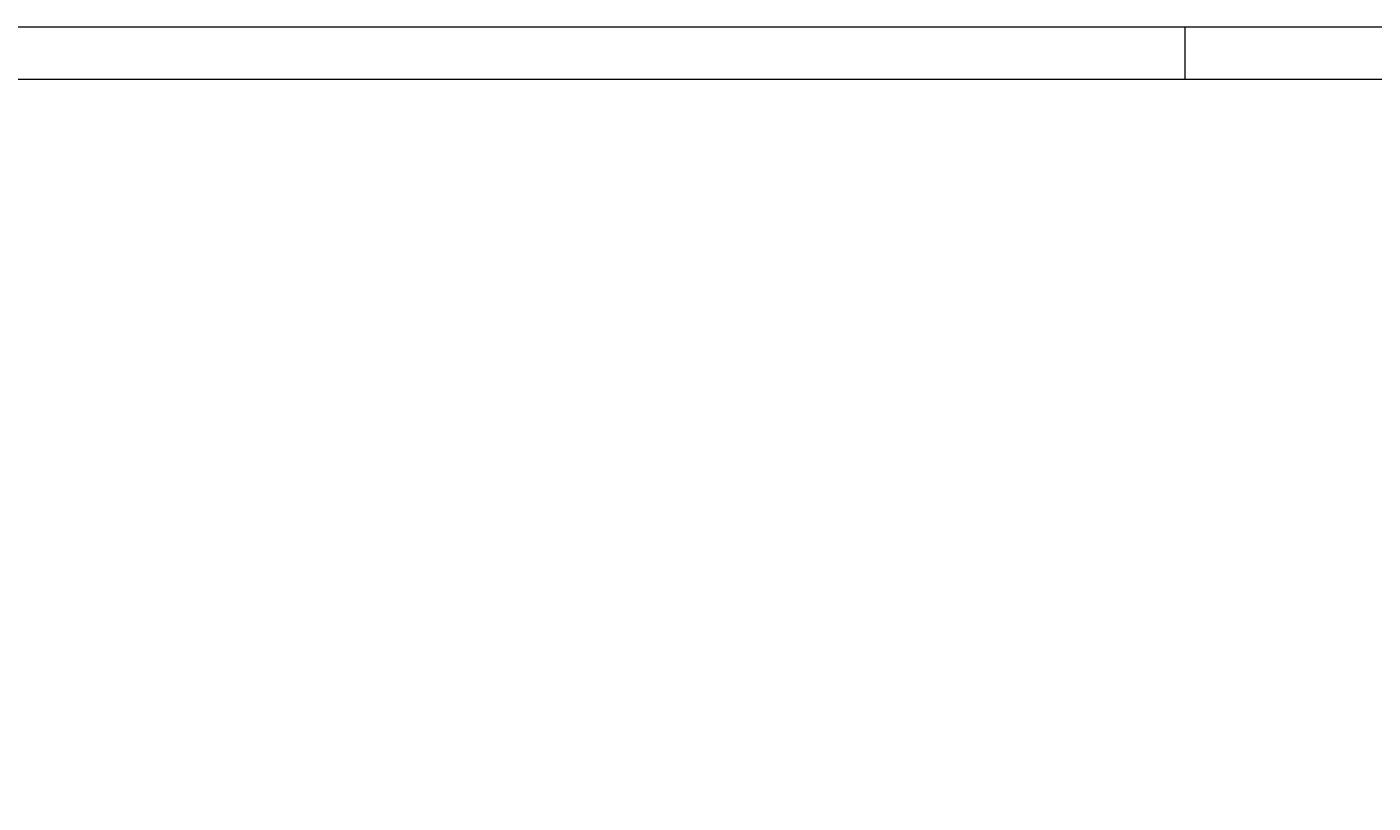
# Model space of a CAD drawing. Header units: metres. Extents: x -3716 to 31, y -1854 to 706.
# Tile 205 of 237: x -821 to -659, y 613 to 706. Entities that reach past the tile are written whole.
import ezdxf

# ---------------------------------------------------------------- set-up
doc = ezdxf.new("R2010")
doc.units = ezdxf.units.M
doc.header["$LTSCALE"] = 1.25
doc.header["$PDMODE"] = 1
doc.header["$PDSIZE"] = -2
doc.linetypes.add('ISO-02 Strichlinie', pattern=[3.81, 3.048, -0.762])
doc.layers.get('0').update_dxf_attribs({"lineweight": 25})
doc.layers.add('30 -35 Decken- 0 Decken', color=7, linetype='Continuous', lineweight=35, true_color=0x00ee00)
doc.layers.add('70 -74 Zeichnungsblatt- 4 Plankopf Linie', color=7, linetype='Continuous', lineweight=13)
doc.layers.add('Keine', color=7, linetype='Continuous', lineweight=9)
doc.styles.add('Arial', font='arial.ttf')
doc.dimstyles.new('SIA_DIN1356', dxfattribs={"dimtxt": 1.258608, "dimasz": 2.80603, "dimexe": 2.5, "dimexo": 3.75, "dimgap": 0.625, "dimtad": 1, "dimdec": 3, "dimtxsty": 'Arial', "dimblk": 'VW_SLASH-1', "dimblk1": 'VW_SLASH-1', "dimblk2": 'VW_SLASH-1', "dimcen": 0, "dimdle": 2.5, "dimadec": 3, "dimazin": 0, "dimtfac": 1, "dimtdec": 3, "dimtix": 1, "dimtmove": 0, "dimatfit": 0, "dimldrblk": 'VW_FILLEDARROW-1', "dimfxl": 1, "dimfrac": 2, "dimtolj": 1, "dimarcsym": 0})

# ---------------------------------------------------------------- blocks, each defined once
blk = doc.blocks.new('Plankopf')
at = {"layer": '70 -74 Zeichnungsblatt- 4 Plankopf Linie', "color": 7, "linetype": 'ISO-02 Strichlinie', "lineweight": 5, "transparency": 33554687}
blk.add_line((0.4975, 0.4205), (0.4975, 0.4155), dxfattribs=at)
at = {"layer": '70 -74 Zeichnungsblatt- 4 Plankopf Linie', "transparency": 33554687, "flags": 128}
for points in [[(-1.0675, 0.4205), (1.0675, 0.4205), (1.0675, -0.4205), (-1.0675, -0.4205)], [(-1.0475, -0.4155), (-1.0475, 0.4155), (1.0625, 0.4155), (1.0625, -0.4155)]]:
    blk.add_lwpolyline(points, close=True, dxfattribs=at)
at = {"layer": '70 -74 Zeichnungsblatt- 4 Plankopf Linie', "color": 0, "flags": 1}
for tag in ['AR_Genehmigt_-_Datum', 'Auto_Generate_Page_Number', 'Auto_Total_Num_Sheets', 'Architekt', 'Architekt_Zusatz_-1-', 'Current_Plot_Date', 'Scale', 'Sheet_Number', 'Sheet_Title', 'Teil', 'Gewerk', 'Total_Num_Sheets', 'Tragwerksplanung', 'Tragwerksplanung_Zusatz_-1-', 'Geschäftszeichen', 'Zone', 'Zone', 'Zone', 'Zone', 'Zone', 'Status', 'TGA', 'TGA_Zusatz_-1-', 'Zone', 'Number', 'Publish_Date', 'Number', 'Publish_Date', 'Number', 'Publish_Date', 'Number', 'Publish_Date', 'Number', 'Publish_Date', 'Planungsgrundlagen', 'Plot_Date_Format', 'BH_Genehmigt_-_Datum', 'Papiermaße', 'Ebene', 'Page_Number', 'Plannummer_Fachplaner', 'File_Name', 'File_Name_Include_Path', 'Projektname_Zusatz', 'Landschaftsarchitekt', 'Landschaftsarchitekten_Zusatz-1-', 'Höhe_üNHN', 'Leistungsphase', 'Number', 'Publish_Date', 'Recipients', 'Recipients', 'Recipients', 'Recipients', 'Recipients', 'Project_Date', 'Project_ID', 'Project_Name', 'Recipients', 'Date', 'Note', 'Date', 'Note', 'Date', 'Note', 'Date', 'Note', 'Date', 'Note', 'Format', 'Date', 'Date', 'Note']:
    blk.add_attdef(tag, (-1.0675, -0.4205), '', height=0.00018, dxfattribs=at)
blk = doc.blocks.new('VW_SLASH-1')
at = {"color": 0, "linetype": 'ByBlock', "lineweight": -2, "transparency": 16777216}
blk.add_line((0.8909, 0), (-1, 0), dxfattribs=at)
at = {"color": 0, "lineweight": 20, "transparency": 16777216, "flags": 128}
blk.add_lwpolyline([(0.5001, 0.5001), (-0.5001, -0.5001)], dxfattribs=at)
blk = doc.blocks.new('*D1669')
at = {"layer": '30 -35 Decken- 0 Decken', "color": 0, "linetype": 'Continuous', "lineweight": -2}
for p, q in [((-25.635, 16.549), (-25.635, 19.355)), ((-29.195, 13.743), (-28.135, 13.743)), ((-25.635, 11.733), (-25.635, 13.743)), ((-29.195, 11.733), (-28.135, 11.733)), ((-25.635, 8.927), (-25.635, 6.121))]:
    blk.add_line(p, q, dxfattribs=at)
at = {"layer": 'Defpoints', "color": 0}
for p in [(-25.635, 13.743), (-25.445, 13.743), (-25.445, 11.733)]:
    blk.add_point(p, dxfattribs=at)
at = {"layer": '30 -35 Decken- 0 Decken', "color": 0, "lineweight": -2, "xscale": 2.8060302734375, "yscale": 2.8060302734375, "zscale": 2.8060302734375}
for p, rotation in [((-25.635, 13.743), 270), ((-25.635, 11.733), 90)]:
    blk.add_blockref('VW_SLASH-1', p, dxfattribs=dict(at, rotation=rotation))
at = {"layer": '30 -35 Decken- 0 Decken', "color": 0, "lineweight": 9, "insert": (-25.72, 12.738), "char_height": 0.1007, "attachment_point": 5, "rotation": 90, "style": 'Arial'}
blk.add_mtext('\\A1;2,01', dxfattribs=at)
blk = doc.blocks.new('VW_FILLEDARROW-1')
at = {"linetype": 'Continuous', "lineweight": 0, "transparency": 16777216}
blk.add_hatch(color=0, dxfattribs=at).paths.add_polyline_path([(-1.4144, 0.379), (0, 0), (-1.4144, -0.379)])
at = {"color": 0, "lineweight": 5, "transparency": 16777216, "flags": 128}
blk.add_lwpolyline([(-1.4144, 0.379), (0, 0), (-1.4144, -0.379)], close=True, dxfattribs=at)
blk = doc.blocks.new('_FU_2D LP11 (3D)')
at = {"layer": '30 -35 Decken- 0 Decken', "color": 7, "linetype": 'Continuous', "lineweight": 9}
dim = blk.add_linear_dim(base=(-25.63488087, 13.743), p1=(-25.44501162, 11.733), p2=(-25.44501162, 13.743), angle=270, text='2,01', dimstyle='SIA_DIN1356', override={"dimtxt": 0.100689, "dimgap": 0.025, "dimdec": 8, "dimpost": '<>', "dimtxsty": 'Arial', "dimtmove": 2}, dxfattribs=at)
dim.commit()
dim.dimension.update_dxf_attribs({"geometry": '*D1669', "text_midpoint": (-25.72034441, 12.738)})

msp = doc.modelspace()

# ---------------------------------------------------------------- block references
at = {"layer": '70 -74 Zeichnungsblatt- 4 Plankopf Linie', "xscale": 1250, "yscale": 1250, "zscale": 1250}
msp.add_blockref('Plankopf', (-1303.55, 180.16), dxfattribs=at)

# ---------------------------------------------------------------- next in the draw order: block references
at = {"layer": 'Keine', "color": 1, "xscale": 12.5, "yscale": 12.5, "zscale": 12.5}
msp.add_blockref('_FU_2D LP11 (3D)', (-307.66, 398.18), dxfattribs=at)

doc.saveas('drawing.dxf')
